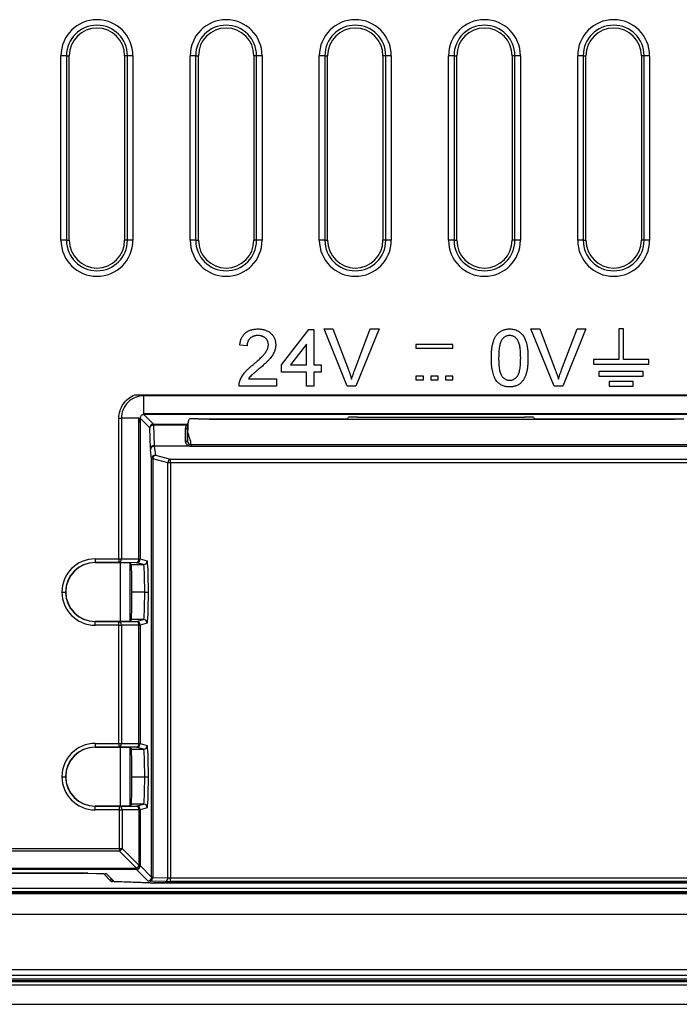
# Model space of a CAD drawing. Header units: millimetres. Extents: x 1316 to 1736, y 283 to 580.
# Tile 12 of 20: x 1638 to 1649, y 401 to 418. Entities that reach past the tile are written whole.
import ezdxf

# ---------------------------------------------------------------- set-up
doc = ezdxf.new("R2010")
doc.units = ezdxf.units.MM

msp = doc.modelspace()

# ---------------------------------------------------------------- linework, layer by layer
at = {"color": 7, "linetype": 'Continuous', "lineweight": 25}
for p, q in [((1638.264, 414.362), (1638.264, 417.695)), ((1638.364, 417.695), (1638.264, 417.695)), ((1638.364, 417.695), (1638.364, 414.362)), ((1638.364, 417.695), (1638.414, 417.695)), ((1638.414, 414.362), (1638.414, 417.695)), ((1639.414, 417.695), (1639.414, 414.362)), ((1639.465, 417.695), (1639.414, 417.695)), ((1639.564, 417.695), (1639.465, 417.695)), ((1639.465, 414.362), (1639.465, 417.695)), ((1639.564, 417.695), (1639.564, 414.362)), ((1640.598, 414.362), (1640.598, 417.695)), ((1640.697, 417.695), (1640.598, 417.695)), ((1640.697, 417.695), (1640.697, 414.362)), ((1640.697, 417.695), (1640.748, 417.695)), ((1640.748, 414.362), (1640.748, 417.695)), ((1641.748, 417.695), (1641.748, 414.362)), ((1641.798, 417.695), (1641.748, 417.695)), ((1641.798, 414.362), (1641.798, 417.695)), ((1641.898, 417.695), (1641.798, 417.695)), ((1641.898, 417.695), (1641.898, 414.362)), ((1642.931, 414.362), (1642.931, 417.695)), ((1643.031, 417.695), (1642.931, 417.695)), ((1643.031, 417.695), (1643.031, 414.362)), ((1643.031, 417.695), (1643.081, 417.695)), ((1643.081, 414.362), (1643.081, 417.695)), ((1644.131, 417.695), (1644.081, 417.695)), ((1644.081, 417.695), (1644.081, 414.362)), ((1644.231, 417.695), (1644.131, 417.695)), ((1644.131, 414.362), (1644.131, 417.695)), ((1644.231, 417.695), (1644.231, 414.362)), ((1645.264, 414.362), (1645.264, 417.695)), ((1645.364, 417.695), (1645.264, 417.695)), ((1645.364, 417.695), (1645.364, 414.362)), ((1645.364, 417.695), (1645.414, 417.695)), ((1645.414, 414.362), (1645.414, 417.695)), ((1646.465, 417.695), (1646.414, 417.695)), ((1646.414, 417.695), (1646.414, 414.362)), ((1646.564, 417.695), (1646.465, 417.695)), ((1646.465, 414.362), (1646.465, 417.695)), ((1646.564, 417.695), (1646.564, 414.362)), ((1647.598, 414.362), (1647.598, 417.695)), ((1647.697, 417.695), (1647.598, 417.695)), ((1647.697, 417.695), (1647.697, 414.362)), ((1647.697, 417.695), (1647.748, 417.695)), ((1647.748, 414.362), (1647.748, 417.695)), ((1648.798, 417.695), (1648.748, 417.695)), ((1648.748, 417.695), (1648.748, 414.362)), ((1648.898, 417.695), (1648.798, 417.695)), ((1648.798, 414.362), (1648.798, 417.695)), ((1648.898, 417.695), (1648.898, 414.362)), ((1638.364, 414.362), (1638.264, 414.362)), ((1638.364, 414.362), (1638.414, 414.362)), ((1639.465, 414.362), (1639.414, 414.362)), ((1639.564, 414.362), (1639.465, 414.362)), ((1640.697, 414.362), (1640.598, 414.362)), ((1640.697, 414.362), (1640.748, 414.362)), ((1641.798, 414.362), (1641.748, 414.362)), ((1641.898, 414.362), (1641.798, 414.362)), ((1643.031, 414.362), (1642.931, 414.362)), ((1643.031, 414.362), (1643.081, 414.362)), ((1644.131, 414.362), (1644.081, 414.362)), ((1644.231, 414.362), (1644.131, 414.362)), ((1645.364, 414.362), (1645.264, 414.362)), ((1645.364, 414.362), (1645.414, 414.362)), ((1646.465, 414.362), (1646.414, 414.362)), ((1646.564, 414.362), (1646.465, 414.362)), ((1647.697, 414.362), (1647.598, 414.362)), ((1647.697, 414.362), (1647.748, 414.362)), ((1648.798, 414.362), (1648.748, 414.362)), ((1648.898, 414.362), (1648.798, 414.362)), ((1642.249, 412.113), (1642.739, 412.749)), ((1642.739, 412.749), (1642.832, 412.749)), ((1642.832, 412.749), (1642.832, 412.113)), ((1643.435, 411.728), (1643.018, 412.762)), ((1643.018, 412.762), (1643.176, 412.762)), ((1643.176, 412.762), (1643.457, 412.021)), ((1643.57, 412.021), (1643.852, 412.762)), ((1644.01, 412.762), (1643.593, 411.728)), ((1643.852, 412.762), (1644.01, 412.762)), ((1647.171, 411.728), (1646.754, 412.762)), ((1646.754, 412.762), (1646.912, 412.762)), ((1646.912, 412.762), (1647.193, 412.021)), ((1647.306, 412.021), (1647.588, 412.762)), ((1647.746, 412.762), (1647.329, 411.728)), ((1647.588, 412.762), (1647.746, 412.762)), ((1648.423, 412.762), (1648.339, 412.762)), ((1648.339, 412.762), (1648.339, 412.212)), ((1648.423, 412.212), (1648.423, 412.762)), ((1641.626, 412.457), (1641.494, 412.47)), ((1642.699, 412.485), (1642.413, 412.113)), ((1642.699, 412.113), (1642.699, 412.485)), ((1645.344, 412.478), (1644.677, 412.478)), ((1644.677, 412.478), (1644.677, 412.412)), ((1645.344, 412.412), (1645.344, 412.478)), ((1644.677, 412.412), (1645.344, 412.412)), ((1642.249, 411.98), (1642.249, 412.113)), ((1642.413, 412.113), (1642.699, 412.113)), ((1642.832, 412.113), (1642.964, 412.113)), ((1642.964, 412.113), (1642.964, 411.98)), ((1647.881, 412.212), (1647.881, 412.128)), ((1648.339, 412.212), (1647.881, 412.212)), ((1647.881, 412.128), (1648.881, 412.128)), ((1648.881, 412.212), (1648.423, 412.212)), ((1648.881, 412.128), (1648.881, 412.212)), ((1642.699, 411.98), (1642.249, 411.98)), ((1642.699, 411.728), (1642.699, 411.98)), ((1642.964, 411.98), (1642.832, 411.98)), ((1642.832, 411.98), (1642.832, 411.728)), ((1644.811, 411.912), (1644.677, 411.912)), ((1644.677, 411.912), (1644.677, 411.845)), ((1644.811, 411.845), (1644.811, 411.912)), ((1645.077, 411.912), (1644.944, 411.912)), ((1644.944, 411.912), (1644.944, 411.845)), ((1645.077, 411.845), (1645.077, 411.912)), ((1645.344, 411.912), (1645.211, 411.912)), ((1645.211, 411.912), (1645.211, 411.845)), ((1645.344, 411.845), (1645.344, 411.912)), ((1648.781, 411.995), (1647.981, 411.995)), ((1647.981, 411.995), (1647.981, 411.912)), ((1647.981, 411.912), (1648.781, 411.912)), ((1648.781, 411.912), (1648.781, 411.995)), ((1642.156, 411.728), (1641.481, 411.728)), ((1641.651, 411.861), (1642.156, 411.861)), ((1642.156, 411.861), (1642.156, 411.728)), ((1642.832, 411.728), (1642.699, 411.728)), ((1643.593, 411.728), (1643.435, 411.728)), ((1644.677, 411.845), (1644.811, 411.845)), ((1644.944, 411.845), (1645.077, 411.845)), ((1645.211, 411.845), (1645.344, 411.845)), ((1647.329, 411.728), (1647.171, 411.728)), ((1648.598, 411.812), (1648.164, 411.812)), ((1648.164, 411.812), (1648.164, 411.728)), ((1648.164, 411.728), (1648.598, 411.728)), ((1648.598, 411.728), (1648.598, 411.812)), ((1639.6, 411.571), (1675.562, 411.571)), ((1639.76, 411.237), (1639.76, 411.555)), ((1675.402, 411.555), (1639.76, 411.555)), ((1639.76, 411.237), (1675.402, 411.237)), ((1639.76, 411.217), (1639.934, 411.043)), ((1675.402, 411.216), (1639.909, 411.216)), ((1643.619, 411.17), (1646.639, 411.17)), ((1639.31, 408.611), (1639.31, 411.15)), ((1639.355, 411.15), (1639.355, 408.611)), ((1639.673, 411.15), (1639.355, 411.15)), ((1639.673, 408.609), (1639.673, 411.15)), ((1639.867, 410.976), (1639.693, 411.15)), ((1639.694, 411.001), (1639.694, 408.609)), ((1639.934, 411.043), (1640.541, 411.043)), ((1639.934, 411.043), (1639.934, 411.023)), ((1639.934, 411.023), (1639.946, 410.654)), ((1640.534, 411.023), (1639.934, 411.023)), ((1640.555, 411.023), (1640.555, 411.02)), ((1640.556, 411.043), (1640.579, 411.134)), ((1640.745, 411.14), (1643.281, 411.14)), ((1640.941, 411.135), (1640.941, 411.14)), ((1640.941, 411.135), (1649.354, 411.135)), ((1643.448, 411.146), (1643.453, 411.164)), ((1646.806, 411.164), (1646.81, 411.146)), ((1646.977, 411.14), (1649.513, 411.14)), ((1649.354, 411.135), (1649.354, 411.14)), ((1639.88, 410.606), (1639.867, 410.976)), ((1640.516, 410.724), (1640.516, 410.957)), ((1640.549, 410.981), (1640.55, 410.747)), ((1640.552, 410.902), (1640.55, 410.903)), ((1640.552, 410.902), (1640.552, 410.911)), ((1639.946, 410.654), (1640.561, 410.654)), ((1639.946, 410.654), (1639.948, 410.645)), ((1640.561, 410.645), (1639.948, 410.645)), ((1639.948, 410.645), (1639.969, 410.484)), ((1640.561, 410.654), (1640.561, 410.645)), ((1640.615, 410.673), (1640.615, 410.641)), ((1640.615, 410.673), (1649.643, 410.673)), ((1649.643, 410.641), (1640.615, 410.641)), ((1639.902, 410.419), (1639.881, 410.581)), ((1639.969, 410.484), (1640.242, 410.41)), ((1639.902, 402.864), (1639.902, 410.419)), ((1639.922, 410.419), (1639.902, 410.419)), ((1639.922, 410.419), (1639.922, 402.861)), ((1640.195, 410.346), (1639.922, 410.419)), ((1640.195, 402.851), (1640.195, 410.346)), ((1640.242, 410.346), (1640.195, 410.346)), ((1640.242, 410.41), (1649.634, 410.41)), ((1640.242, 410.346), (1640.242, 410.41)), ((1649.633, 410.346), (1640.242, 410.346)), ((1640.242, 410.346), (1640.242, 402.85)), ((1638.881, 408.611), (1639.31, 408.611)), ((1638.881, 408.611), (1638.881, 408.545)), ((1639.31, 408.545), (1638.881, 408.545)), ((1638.881, 408.545), (1638.882, 408.544)), ((1638.882, 408.544), (1639.338, 408.544)), ((1639.31, 408.611), (1639.355, 408.611)), ((1639.31, 408.611), (1639.31, 408.545)), ((1639.627, 408.542), (1639.31, 408.545)), ((1639.338, 408.544), (1639.506, 408.542)), ((1639.338, 407.48), (1639.338, 408.544)), ((1639.355, 408.611), (1639.673, 408.609)), ((1639.506, 408.542), (1639.539, 408.51)), ((1639.506, 408.542), (1639.506, 407.481)), ((1639.539, 408.51), (1639.756, 408.51)), ((1639.756, 408.51), (1639.627, 408.542)), ((1639.673, 408.609), (1639.694, 408.609)), ((1639.694, 408.609), (1639.822, 408.577)), ((1638.281, 408.012), (1638.348, 408.012)), ((1638.349, 408.012), (1638.348, 408.012)), ((1639.776, 408.012), (1639.543, 408.012)), ((1638.882, 407.48), (1638.881, 407.479)), ((1638.881, 407.412), (1638.881, 407.479)), ((1638.881, 407.479), (1639.31, 407.479)), ((1639.338, 407.48), (1638.882, 407.48)), ((1639.31, 407.479), (1639.627, 407.482)), ((1639.31, 407.412), (1639.31, 407.479)), ((1639.506, 407.481), (1639.338, 407.48)), ((1639.539, 407.514), (1639.506, 407.481)), ((1639.756, 407.514), (1639.539, 407.514)), ((1639.627, 407.482), (1639.756, 407.514)), ((1639.822, 407.447), (1639.694, 407.415)), ((1639.31, 407.412), (1638.881, 407.412)), ((1639.31, 405.278), (1639.31, 407.412)), ((1639.31, 407.412), (1639.355, 407.412)), ((1639.673, 407.415), (1639.355, 407.412)), ((1639.355, 407.412), (1639.355, 405.278)), ((1639.673, 405.275), (1639.673, 407.415)), ((1639.673, 407.415), (1639.694, 407.415)), ((1639.694, 407.415), (1639.694, 405.275)), ((1638.881, 405.278), (1639.31, 405.278)), ((1638.881, 405.278), (1638.881, 405.211)), ((1639.31, 405.211), (1638.881, 405.211)), ((1638.881, 405.211), (1638.882, 405.21)), ((1638.882, 405.21), (1639.338, 405.21)), ((1639.31, 405.278), (1639.355, 405.278)), ((1639.31, 405.278), (1639.31, 405.211)), ((1639.627, 405.209), (1639.31, 405.211)), ((1639.338, 405.21), (1639.506, 405.209)), ((1639.338, 404.147), (1639.338, 405.21)), ((1639.355, 405.278), (1639.673, 405.275)), ((1639.506, 405.209), (1639.539, 405.177)), ((1639.506, 405.209), (1639.506, 404.148)), ((1639.539, 405.177), (1639.756, 405.177)), ((1639.756, 405.177), (1639.627, 405.209)), ((1639.673, 405.275), (1639.694, 405.275)), ((1639.694, 405.275), (1639.822, 405.243)), ((1638.281, 404.678), (1638.348, 404.678)), ((1638.348, 404.678), (1638.349, 404.678)), ((1639.543, 404.678), (1639.776, 404.678)), ((1638.882, 404.147), (1638.881, 404.146)), ((1638.881, 404.079), (1638.881, 404.146)), ((1638.881, 404.146), (1639.32, 404.146)), ((1639.32, 404.079), (1638.881, 404.079)), ((1639.338, 404.147), (1638.882, 404.147)), ((1639.32, 404.146), (1639.628, 404.148)), ((1639.32, 404.079), (1639.32, 404.146)), ((1639.32, 403.379), (1639.32, 404.079)), ((1639.32, 404.079), (1639.368, 404.079)), ((1639.506, 404.148), (1639.338, 404.147)), ((1639.675, 404.082), (1639.368, 404.079)), ((1639.368, 404.079), (1639.368, 403.379)), ((1639.539, 404.18), (1639.506, 404.148)), ((1639.756, 404.18), (1639.539, 404.18)), ((1639.628, 404.148), (1639.756, 404.18)), ((1639.675, 403.072), (1639.675, 404.082)), ((1639.675, 404.082), (1639.694, 404.082)), ((1639.822, 404.114), (1639.694, 404.082)), ((1639.694, 404.082), (1639.694, 403.072)), ((1614.676, 403.379), (1639.32, 403.379)), ((1639.32, 403.379), (1639.32, 403.332)), ((1639.32, 403.379), (1639.368, 403.379)), ((1639.368, 403.379), (1639.675, 403.072)), ((1639.32, 403.332), (1614.676, 403.332)), ((1639.628, 403.025), (1639.32, 403.332)), ((1639.628, 403.005), (1614.675, 403.005)), ((1614.676, 403.025), (1639.628, 403.025)), ((1639.628, 403.025), (1639.628, 403.005)), ((1639.836, 402.797), (1639.628, 403.005)), ((1639.675, 403.072), (1639.694, 403.072)), ((1639.694, 403.072), (1639.902, 402.864)), ((1614.604, 402.934), (1638.681, 402.934)), ((1638.701, 402.937), (1614.607, 402.937)), ((1638.681, 402.934), (1638.681, 402.937)), ((1638.727, 402.937), (1638.727, 402.933)), ((1639.015, 402.924), (1638.727, 402.933)), ((1638.747, 402.936), (1639.064, 402.926)), ((1639.015, 402.924), (1639.015, 402.928)), ((1639.036, 402.927), (1639.036, 402.922)), ((1639.036, 402.922), (1639.173, 402.785)), ((1639.223, 402.787), (1639.086, 402.924)), ((1639.173, 402.785), (1639.173, 402.837)), ((1639.193, 402.817), (1639.193, 402.783)), ((1639.922, 402.861), (1640.195, 402.851)), ((1640.242, 402.783), (1640.242, 402.85)), ((1640.242, 402.85), (1674.92, 402.85)), ((1613.649, 402.664), (1701.513, 402.664)), ((1639.874, 402.76), (1639.193, 402.783)), ((1639.242, 402.786), (1639.895, 402.763)), ((1639.874, 402.76), (1639.874, 402.764)), ((1640.148, 402.785), (1639.875, 402.794)), ((1639.921, 402.762), (1639.921, 402.759)), ((1639.921, 402.759), (1675.216, 402.759)), ((1675.197, 402.762), (1639.942, 402.762)), ((1674.92, 402.783), (1640.242, 402.783)), ((1613.581, 402.595), (1701.581, 402.595)), ((1701.581, 402.562), (1613.581, 402.562)), ((1701.513, 402.597), (1613.649, 402.597)), ((1613.581, 402.195), (1701.581, 402.195)), ((1613.581, 401.195), (1701.581, 401.195)), ((1613.581, 401.095), (1701.581, 401.095)), ((1613.564, 400.98), (1701.598, 400.98)), ((1701.598, 400.913), (1613.564, 400.913)), ((1701.585, 400.993), (1613.577, 400.993)), ((1613.581, 401.028), (1701.581, 401.028)), ((1701.581, 400.995), (1613.581, 400.995)), ((1612.487, 400.569), (1702.675, 400.569))]:
    msp.add_line(p, q, dxfattribs=at)
for centre, radius, start, end in [((1638.914, 417.695), 0.65, 0, 180), ((1641.248, 417.695), 0.65, 0, 180), ((1643.581, 417.695), 0.65, 0, 180), ((1645.914, 417.695), 0.65, 0, 180), ((1648.248, 417.695), 0.65, 0, 180), ((1638.914, 417.695), 0.55, 0, 180), ((1638.914, 417.695), 0.5, 0, 180), ((1641.248, 417.695), 0.55, 0, 180), ((1641.248, 417.695), 0.5, 0, 180), ((1643.581, 417.695), 0.55, 0, 180), ((1643.581, 417.695), 0.5, 0, 180), ((1645.914, 417.695), 0.55, 0, 180), ((1645.914, 417.695), 0.5, 0, 180), ((1648.248, 417.695), 0.55, 0, 180), ((1648.248, 417.695), 0.5, 0, 180), ((1638.914, 414.362), 0.65, 180, 0), ((1638.914, 414.362), 0.55, 180, 0), ((1638.914, 414.362), 0.5, 180, 0), ((1641.248, 414.362), 0.65, 180, 0), ((1641.248, 414.362), 0.55, 180, 0), ((1641.248, 414.362), 0.5, 180, 0), ((1643.581, 414.362), 0.65, 180, 0), ((1643.581, 414.362), 0.55, 180, 0), ((1643.581, 414.362), 0.5, 180, 0), ((1645.914, 414.362), 0.65, 180, 0), ((1645.914, 414.362), 0.55, 180, 0), ((1645.914, 414.362), 0.5, 180, 0), ((1648.248, 414.362), 0.65, 180, 0), ((1648.248, 414.362), 0.55, 180, 0), ((1648.248, 414.362), 0.5, 180, 0), ((1639.934, 410.976), 0.0667, 90.0817, 179.9183), ((1639.927, 410.962), 0.0614, 83.5946, 166.9671), ((1640.546, 411.052), 0.0302, 248.3602, 288.4434), ((1639.94, 410.593), 0.0614, 83.5946, 166.9671), ((1639.948, 410.579), 0.0662, 89.6449, 178.404), ((1640.521, 410.753), 0.0298, 262.1158, 348.4133), ((1640.519, 410.704), 0.0653, 309.9942, 337.1697), ((1640.539, 410.679), 0.0402, 303.1574, 359.5032), ((1639.969, 410.417), 0.0662, 89.6449, 178.404), ((1639.996, 410.414), 0.0745, 111.4221, 176.1658), ((1640.269, 410.341), 0.0745, 111.4221, 176.1658), ((1639.296, 408.603), 0.0597, 283.1776, 8.2325), ((1639.614, 408.6), 0.0597, 283.1776, 8.2325), ((1639.627, 408.609), 0.0667, 270.0368, 359.9959), ((1639.756, 408.577), 0.0667, 270.0368, 359.9959), ((1639.296, 407.421), 0.0597, 351.7675, 76.8224), ((1639.614, 407.423), 0.0597, 351.7675, 76.8224), ((1639.627, 407.415), 0.0667, 0.0041, 89.9632), ((1639.756, 407.447), 0.0667, 0.0041, 89.9632), ((1639.296, 405.269), 0.0597, 283.1776, 8.2325), ((1639.614, 405.267), 0.0597, 283.1776, 8.2325), ((1639.627, 405.275), 0.0667, 270.0368, 359.9959), ((1639.756, 405.243), 0.0667, 270.0368, 359.9959), ((1639.308, 404.087), 0.06, 352.3633, 78.1675), ((1639.615, 404.09), 0.06, 352.3633, 78.1675), ((1639.628, 404.082), 0.0667, 0.0041, 89.9632), ((1639.756, 404.114), 0.0667, 0.0041, 89.9632), ((1639.27, 403.429), 0.109, 297.2738, 332.7262), ((1639.578, 403.122), 0.109, 297.2738, 332.7262), ((1639.628, 403.072), 0.0667, 270.0817, 359.9183), ((1639.836, 402.864), 0.0667, 270.0817, 359.9183), ((1639.861, 402.854), 0.0614, 283.0329, 6.4054), ((1640.134, 402.844), 0.0614, 283.0329, 6.4054)]:
    msp.add_arc(centre, radius, start, end, dxfattribs=at)
for centre, major_axis, ratio, start_param, end_param in [((1643.619, 411.164), (0.167, 0), 0.034921, 1.570796, 3.132866), ((1646.639, 411.164), (0.167, 0), 0.034921, 0.008727, 1.570796), ((1640.745, 411.134), (0.167, 0), 0.034921, 1.570796, 3.132866), ((1643.281, 411.146), (0.167, 0), 0.034921, 4.712389, 6.274459), ((1646.977, 411.146), (0.167, 0), 0.034921, 3.150319, 4.712389), ((1639.882, 410.677), (0, 0.1), 0.034921, 2.356194, 2.879793), ((1638.881, 408.011), (-0.424, 0.424), 0.999924, 5.497825, 7.067502), ((1638.881, 408.011), (0.377, -0.377), 0.999905, 2.356233, 3.92591), ((1638.882, 408.01), (-0.377, 0.377), 0.999924, 5.497825, 7.065856), ((1639.538, 407.977), (0, 0.533), 0.008727, 4.778472, 6.274459), ((1639.756, 407.977), (0, 0.533), 0.039286, 4.778472, 6.274459), ((1639.822, 407.977), (0, 0.6), 0.034921, 4.771121, 6.274459), ((1638.881, 408.012), (0.424, 0.424), 0.999924, 2.357044, 3.926953), ((1638.881, 408.012), (0.377, 0.377), 0.999905, 2.357276, 3.926953), ((1638.882, 408.013), (0.377, 0.377), 0.999924, 2.358922, 3.926953), ((1639.538, 408.047), (0, 0.533), 0.008727, 3.150319, 4.646306), ((1639.756, 408.047), (0, 0.533), 0.039286, 3.150319, 4.646306), ((1639.822, 408.047), (0, 0.6), 0.034921, 3.150319, 4.653657), ((1638.881, 404.678), (-0.424, 0.424), 0.999924, 5.497825, 7.067502), ((1638.881, 404.678), (0.377, -0.377), 0.999905, 2.356233, 3.92591), ((1638.882, 404.677), (-0.377, 0.377), 0.999924, 5.497825, 7.065856), ((1639.538, 404.643), (0, 0.533), 0.008727, 4.778472, 6.274459), ((1639.756, 404.643), (0, 0.533), 0.039286, 4.778472, 6.274459), ((1639.822, 404.643), (0, 0.6), 0.034921, 4.771121, 6.274459), ((1638.881, 404.679), (0.424, 0.424), 0.999924, 2.357044, 3.926953), ((1638.881, 404.679), (0.377, 0.377), 0.999905, 2.357276, 3.926953), ((1638.882, 404.68), (0.377, 0.377), 0.999924, 2.358922, 3.926953), ((1639.538, 404.714), (0, 0.533), 0.008727, 3.150319, 4.646306), ((1639.756, 404.714), (0, 0.533), 0.039286, 3.150319, 4.646306), ((1639.822, 404.714), (0, 0.6), 0.034921, 3.150319, 4.653657), ((1638.681, 402.931), (0.0667, 0), 0.034921, 0.820305, 1.570796), ((1638.701, 402.935), (0.0667, 0), 0.034921, 0.820305, 1.570796), ((1638.97, 402.922), (0.0667, 0), 0.034921, 0.034907, 0.820305), ((1639.019, 402.924), (0.0667, 0), 0.034921, 0.034907, 0.820305), ((1639.969, 402.864), (0.0667, 0), 0.069842, 3.176499, 3.926991), ((1640.242, 402.855), (0.0667, 0), 0.069842, 3.926991, 4.712389), ((1639.24, 402.785), (0.0667, 0), 0.034921, 3.176499, 3.926991), ((1639.289, 402.787), (0.0667, 0), 0.034921, 3.176499, 3.926991), ((1639.969, 402.797), (0.133, 0), 0.034921, 3.176499, 3.926991), ((1639.921, 402.761), (0.0667, 0), 0.034921, 3.926991, 4.712389), ((1639.942, 402.765), (0.0667, 0), 0.034921, 3.926991, 4.712389), ((1640.242, 402.788), (0.133, 0), 0.034921, 3.926991, 4.712389)]:
    msp.add_ellipse(centre, major_axis=major_axis, ratio=ratio, start_param=start_param, end_param=end_param, dxfattribs=at)
for points, knots in [([(1641.494, 412.47), (1641.495, 412.482), (1641.498, 412.504), (1641.504, 412.537), (1641.514, 412.567), (1641.525, 412.596), (1641.539, 412.622), (1641.554, 412.646), (1641.573, 412.668), (1641.593, 412.688), (1641.615, 412.705), (1641.64, 412.72), (1641.666, 412.733), (1641.695, 412.744), (1641.725, 412.752), (1641.756, 412.757), (1641.79, 412.761), (1641.813, 412.762), (1641.825, 412.762)], [0, 0, 0, 0, 0.0706753, 0.1374927, 0.2014728, 0.2628693, 0.3225501, 0.3807373, 0.4382197, 0.4954874, 0.5534837, 0.6113462, 0.6706437, 0.7315869, 0.7941832, 0.8594451, 0.9282076, 1, 1, 1, 1]), ([(1641.822, 412.643), (1641.815, 412.642), (1641.801, 412.642), (1641.78, 412.64), (1641.761, 412.636), (1641.742, 412.631), (1641.725, 412.624), (1641.709, 412.615), (1641.694, 412.605), (1641.68, 412.594), (1641.668, 412.581), (1641.656, 412.567), (1641.647, 412.551), (1641.64, 412.535), (1641.634, 412.517), (1641.629, 412.498), (1641.627, 412.478), (1641.627, 412.464), (1641.626, 412.457)], [0, 0, 0, 0, 0.070696, 0.138358, 0.20337, 0.2657, 0.327256, 0.386512, 0.445858, 0.505173, 0.56378, 0.622343, 0.680824, 0.739795, 0.800801, 0.864239, 0.930631, 1, 1, 1, 1]), ([(1642.011, 412.475), (1642.01, 412.481), (1642.01, 412.492), (1642.007, 412.509), (1642.004, 412.525), (1641.998, 412.54), (1641.991, 412.555), (1641.981, 412.569), (1641.971, 412.582), (1641.958, 412.594), (1641.945, 412.606), (1641.93, 412.615), (1641.915, 412.624), (1641.898, 412.631), (1641.881, 412.636), (1641.862, 412.64), (1641.842, 412.642), (1641.829, 412.642), (1641.822, 412.643)], [0, 0, 0, 0, 0.0617622, 0.121174, 0.1794214, 0.2368434, 0.2943218, 0.353191, 0.4127207, 0.4745222, 0.5370567, 0.5995913, 0.662367, 0.7252456, 0.7903164, 0.8577243, 0.927232, 1, 1, 1, 1]), ([(1641.825, 412.762), (1641.837, 412.762), (1641.86, 412.761), (1641.894, 412.757), (1641.926, 412.751), (1641.956, 412.742), (1641.985, 412.73), (1642.011, 412.716), (1642.035, 412.699), (1642.058, 412.68), (1642.078, 412.659), (1642.095, 412.637), (1642.11, 412.613), (1642.122, 412.588), (1642.132, 412.562), (1642.138, 412.535), (1642.142, 412.506), (1642.143, 412.486), (1642.143, 412.477)], [0, 0, 0, 0, 0.074712, 0.145539, 0.213339, 0.278615, 0.342094, 0.40389, 0.465063, 0.526577, 0.587328, 0.64638, 0.704345, 0.761672, 0.819418, 0.878039, 0.937796, 1, 1, 1, 1]), ([(1646.038, 412.238), (1646.038, 412.253), (1646.038, 412.282), (1646.04, 412.324), (1646.043, 412.364), (1646.047, 412.402), (1646.052, 412.438), (1646.058, 412.472), (1646.066, 412.504), (1646.075, 412.533), (1646.084, 412.561), (1646.095, 412.587), (1646.107, 412.611), (1646.121, 412.634), (1646.135, 412.654), (1646.15, 412.673), (1646.167, 412.69), (1646.185, 412.705), (1646.204, 412.718), (1646.224, 412.73), (1646.245, 412.74), (1646.268, 412.748), (1646.291, 412.754), (1646.316, 412.759), (1646.342, 412.761), (1646.36, 412.762), (1646.369, 412.762)], [0, 0, 0, 0, 0.063114, 0.123615, 0.180974, 0.235261, 0.287101, 0.336031, 0.382382, 0.426334, 0.468211, 0.50825, 0.546628, 0.58365, 0.618994, 0.653583, 0.687156, 0.720422, 0.75323, 0.78626, 0.819504, 0.853545, 0.888308, 0.923996, 0.96135, 1, 1, 1, 1]), ([(1646.368, 412.643), (1646.361, 412.642), (1646.347, 412.642), (1646.328, 412.639), (1646.309, 412.633), (1646.291, 412.625), (1646.274, 412.615), (1646.258, 412.603), (1646.244, 412.588), (1646.235, 412.577), (1646.23, 412.572)], [0, 0, 0, 0, 0.1276648, 0.2517386, 0.3727533, 0.4921468, 0.6140696, 0.7371973, 0.865607, 1, 1, 1, 1]), ([(1646.568, 412.238), (1646.568, 412.258), (1646.567, 412.295), (1646.565, 412.349), (1646.56, 412.397), (1646.555, 412.44), (1646.547, 412.478), (1646.538, 412.511), (1646.526, 412.539), (1646.513, 412.562), (1646.498, 412.581), (1646.483, 412.598), (1646.466, 412.612), (1646.448, 412.623), (1646.43, 412.632), (1646.41, 412.638), (1646.389, 412.642), (1646.375, 412.642), (1646.368, 412.643)], [0, 0, 0, 0, 0.115629, 0.221541, 0.317048, 0.403151, 0.480181, 0.547649, 0.607036, 0.658652, 0.705723, 0.749804, 0.792587, 0.833874, 0.874768, 0.915223, 0.956881, 1, 1, 1, 1]), ([(1646.369, 412.762), (1646.382, 412.761), (1646.408, 412.761), (1646.446, 412.754), (1646.482, 412.744), (1646.516, 412.729), (1646.547, 412.711), (1646.574, 412.689), (1646.598, 412.663), (1646.619, 412.633), (1646.636, 412.599), (1646.652, 412.563), (1646.666, 412.523), (1646.676, 412.487), (1646.683, 412.456), (1646.688, 412.431), (1646.692, 412.404), (1646.695, 412.374), (1646.697, 412.343), (1646.699, 412.31), (1646.7, 412.275), (1646.7, 412.25), (1646.7, 412.238)], [0, 0, 0, 0, 0.056724, 0.111437, 0.164368, 0.216435, 0.267641, 0.31736, 0.367473, 0.41821, 0.471404, 0.527966, 0.588061, 0.652134, 0.686345, 0.723264, 0.76261, 0.804739, 0.84943, 0.896711, 0.94689, 1, 1, 1, 1]), ([(1641.733, 412.115), (1641.746, 412.126), (1641.772, 412.148), (1641.808, 412.18), (1641.841, 412.209), (1641.87, 412.237), (1641.896, 412.263), (1641.919, 412.287), (1641.938, 412.309), (1641.954, 412.329), (1641.968, 412.348), (1641.979, 412.367), (1641.989, 412.385), (1641.997, 412.403), (1642.003, 412.422), (1642.007, 412.44), (1642.01, 412.458), (1642.01, 412.469), (1642.011, 412.475)], [0, 0, 0, 0, 0.11141, 0.214526, 0.309417, 0.396087, 0.474284, 0.544374, 0.60642, 0.660582, 0.709794, 0.756451, 0.800767, 0.843168, 0.884295, 0.923885, 0.962359, 1, 1, 1, 1]), ([(1642.143, 412.477), (1642.143, 412.466), (1642.142, 412.446), (1642.138, 412.415), (1642.13, 412.385), (1642.12, 412.355), (1642.106, 412.324), (1642.089, 412.293), (1642.067, 412.261), (1642.046, 412.234), (1642.027, 412.212), (1642.01, 412.193), (1641.99, 412.173), (1641.968, 412.152), (1641.944, 412.129), (1641.917, 412.105), (1641.887, 412.079), (1641.867, 412.062), (1641.856, 412.053)], [0, 0, 0, 0, 0.057945, 0.116018, 0.174826, 0.234683, 0.296827, 0.364061, 0.436192, 0.51426, 0.556976, 0.604856, 0.657675, 0.715751, 0.77884, 0.847501, 0.921228, 1, 1, 1, 1]), ([(1646.23, 412.572), (1646.225, 412.563), (1646.215, 412.546), (1646.203, 412.516), (1646.193, 412.481), (1646.184, 412.442), (1646.178, 412.398), (1646.174, 412.349), (1646.171, 412.295), (1646.171, 412.258), (1646.17, 412.238)], [0, 0, 0, 0, 0.083888, 0.177154, 0.282514, 0.3994, 0.529491, 0.672802, 0.829536, 1, 1, 1, 1]), ([(1646.138, 411.815), (1646.13, 411.827), (1646.113, 411.851), (1646.093, 411.892), (1646.076, 411.938), (1646.062, 411.989), (1646.051, 412.044), (1646.043, 412.105), (1646.039, 412.17), (1646.038, 412.215), (1646.038, 412.238)], [0, 0, 0, 0, 0.097421, 0.200886, 0.311172, 0.429798, 0.55774, 0.694715, 0.84213, 1, 1, 1, 1]), ([(1646.17, 412.238), (1646.17, 412.219), (1646.171, 412.181), (1646.173, 412.126), (1646.178, 412.077), (1646.184, 412.034), (1646.192, 411.995), (1646.202, 411.962), (1646.213, 411.934), (1646.227, 411.912), (1646.242, 411.894), (1646.258, 411.878), (1646.274, 411.864), (1646.291, 411.853), (1646.31, 411.845), (1646.329, 411.839), (1646.349, 411.835), (1646.362, 411.835), (1646.369, 411.834)], [0, 0, 0, 0, 0.118406, 0.226654, 0.324092, 0.411705, 0.489026, 0.556909, 0.616233, 0.667349, 0.713512, 0.757697, 0.799493, 0.839976, 0.879886, 0.919149, 0.959227, 1, 1, 1, 1]), ([(1646.369, 411.834), (1646.376, 411.835), (1646.389, 411.835), (1646.409, 411.839), (1646.428, 411.845), (1646.447, 411.854), (1646.464, 411.864), (1646.481, 411.878), (1646.496, 411.894), (1646.511, 411.912), (1646.525, 411.935), (1646.537, 411.963), (1646.546, 411.996), (1646.554, 412.034), (1646.56, 412.077), (1646.565, 412.126), (1646.567, 412.181), (1646.568, 412.219), (1646.568, 412.238)], [0, 0, 0, 0, 0.0407818, 0.0808696, 0.1202682, 0.1601869, 0.2004597, 0.2422652, 0.2864593, 0.3329521, 0.3844305, 0.4433891, 0.5116815, 0.58902, 0.6762452, 0.7737052, 0.8815678, 1, 1, 1, 1]), ([(1646.7, 412.238), (1646.7, 412.223), (1646.7, 412.195), (1646.698, 412.153), (1646.695, 412.113), (1646.692, 412.075), (1646.686, 412.039), (1646.68, 412.005), (1646.673, 411.974), (1646.664, 411.944), (1646.654, 411.916), (1646.643, 411.89), (1646.631, 411.866), (1646.618, 411.844), (1646.604, 411.823), (1646.588, 411.804), (1646.572, 411.787), (1646.554, 411.772), (1646.535, 411.759), (1646.515, 411.747), (1646.493, 411.737), (1646.471, 411.729), (1646.447, 411.723), (1646.422, 411.718), (1646.396, 411.716), (1646.378, 411.715), (1646.369, 411.715)], [0, 0, 0, 0, 0.062874, 0.122837, 0.179657, 0.23396, 0.285595, 0.334513, 0.380905, 0.424895, 0.466529, 0.506488, 0.545032, 0.581831, 0.617448, 0.652067, 0.68588, 0.719175, 0.752182, 0.78524, 0.818656, 0.852548, 0.887626, 0.923635, 0.961022, 1, 1, 1, 1]), ([(1641.494, 411.82), (1641.499, 411.832), (1641.508, 411.857), (1641.526, 411.893), (1641.547, 411.928), (1641.568, 411.957), (1641.587, 411.98), (1641.603, 411.998), (1641.62, 412.016), (1641.64, 412.035), (1641.661, 412.054), (1641.683, 412.074), (1641.707, 412.095), (1641.724, 412.108), (1641.733, 412.115)], [0, 0, 0, 0, 0.100388, 0.204407, 0.310686, 0.422157, 0.480685, 0.543238, 0.6095, 0.679555, 0.753841, 0.831641, 0.913813, 1, 1, 1, 1]), ([(1641.856, 412.053), (1641.847, 412.045), (1641.83, 412.031), (1641.805, 412.011), (1641.783, 411.992), (1641.764, 411.976), (1641.746, 411.961), (1641.731, 411.948), (1641.719, 411.937), (1641.7, 411.92), (1641.677, 411.896), (1641.659, 411.872), (1641.651, 411.861)], [0, 0, 0, 0, 0.1242, 0.23683, 0.339495, 0.431254, 0.511455, 0.581223, 0.640495, 0.688308, 0.850333, 1, 1, 1, 1]), ([(1643.457, 412.021), (1643.463, 412.007), (1643.474, 411.978), (1643.489, 411.936), (1643.502, 411.895), (1643.51, 411.867), (1643.514, 411.854)], [0, 0, 0, 0, 0.265687, 0.519738, 0.765585, 1, 1, 1, 1]), ([(1643.514, 411.854), (1643.523, 411.882), (1643.539, 411.938), (1643.56, 411.993), (1643.57, 412.021)], [0, 0, 0, 0, 0.496441, 1, 1, 1, 1]), ([(1647.193, 412.021), (1647.199, 412.007), (1647.21, 411.978), (1647.225, 411.936), (1647.238, 411.895), (1647.246, 411.867), (1647.25, 411.854)], [0, 0, 0, 0, 0.265687, 0.519738, 0.765585, 1, 1, 1, 1]), ([(1647.25, 411.854), (1647.258, 411.882), (1647.275, 411.938), (1647.296, 411.993), (1647.306, 412.021)], [0, 0, 0, 0, 0.496441, 1, 1, 1, 1]), ([(1641.481, 411.728), (1641.481, 411.736), (1641.481, 411.752), (1641.483, 411.775), (1641.487, 411.798), (1641.492, 411.813), (1641.494, 411.82)], [0, 0, 0, 0, 0.252643, 0.50444, 0.750407, 1, 1, 1, 1]), ([(1646.369, 411.715), (1646.357, 411.716), (1646.334, 411.716), (1646.3, 411.721), (1646.268, 411.729), (1646.238, 411.739), (1646.21, 411.754), (1646.184, 411.771), (1646.159, 411.791), (1646.145, 411.807), (1646.138, 411.815)], [0, 0, 0, 0, 0.137903, 0.268873, 0.395178, 0.517089, 0.636743, 0.756222, 0.876628, 1, 1, 1, 1]), ([(1639.31, 411.15), (1639.31, 411.196), (1639.317, 411.24), (1639.344, 411.327), (1639.364, 411.368), (1639.441, 411.48), (1639.516, 411.539), (1639.6, 411.571)], [0, 0, 0, 0, 0.25, 0.25, 0.5, 0.5, 1, 1, 1, 1]), ([(1639.76, 411.555), (1639.707, 411.555), (1639.653, 411.544), (1639.556, 411.504), (1639.511, 411.474), (1639.436, 411.399), (1639.406, 411.354), (1639.365, 411.256), (1639.355, 411.203), (1639.355, 411.15)], [0, 0, 0, 0, 0.25, 0.25, 0.5, 0.5, 0.75, 0.75, 1, 1, 1, 1]), ([(1639.76, 411.217), (1639.755, 411.217), (1639.746, 411.216), (1639.73, 411.211), (1639.711, 411.199), (1639.699, 411.18), (1639.694, 411.163), (1639.693, 411.155), (1639.693, 411.15)], [0, 0, 0, 0, 0.129329, 0.252262, 0.5, 0.747738, 0.870644, 1, 1, 1, 1]), ([(1639.909, 411.216), (1639.882, 411.216), (1639.856, 411.217), (1639.817, 411.22), (1639.805, 411.221), (1639.786, 411.225), (1639.779, 411.226), (1639.77, 411.229), (1639.767, 411.23), (1639.762, 411.233), (1639.76, 411.234), (1639.76, 411.237)], [0, 0, 0, 0, 0.5, 0.5, 0.75, 0.75, 0.875, 0.875, 0.9375, 0.9375, 1, 1, 1, 1]), ([(1639.909, 411.216), (1639.884, 411.216), (1639.859, 411.216), (1639.834, 411.216), (1639.822, 411.216), (1639.809, 411.216), (1639.797, 411.217), (1639.785, 411.217), (1639.772, 411.217), (1639.76, 411.217)], [0, 0, 0, 0, 0.0002276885, 0.0002276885, 0.0002276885, 0.0003415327, 0.0003415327, 0.0003415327, 0.000455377, 0.000455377, 0.000455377, 0.000455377]), ([(1639.673, 411.15), (1639.675, 411.15), (1639.677, 411.148), (1639.68, 411.142), (1639.681, 411.139), (1639.684, 411.131), (1639.685, 411.124), (1639.689, 411.105), (1639.69, 411.093), (1639.693, 411.054), (1639.694, 411.027), (1639.694, 411.001)], [0, 0, 0, 0, 0.0625, 0.0625, 0.125, 0.125, 0.25, 0.25, 0.5, 0.5, 1, 1, 1, 1]), ([(1639.693, 411.15), (1639.693, 411.141), (1639.693, 411.132), (1639.693, 411.122), (1639.693, 411.082), (1639.694, 411.041), (1639.694, 411.001)], [0, 0, 0, 0, 0.0000848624, 0.0000848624, 0.0000848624, 0.000455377, 0.000455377, 0.000455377, 0.000455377]), ([(1640.534, 411.023), (1640.536, 411.025), (1640.539, 411.027), (1640.54, 411.029), (1640.543, 411.031), (1640.545, 411.033), (1640.547, 411.035), (1640.548, 411.036), (1640.549, 411.037), (1640.549, 411.038), (1640.55, 411.038), (1640.55, 411.039), (1640.55, 411.039), (1640.55, 411.04), (1640.549, 411.041), (1640.548, 411.042), (1640.547, 411.042), (1640.547, 411.042), (1640.547, 411.042), (1640.545, 411.043), (1640.543, 411.043), (1640.541, 411.043)], [0, 0, 0, 0, 0.000030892, 0.000030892, 0.000030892, 0.0000685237, 0.0000685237, 0.0000685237, 0.0000915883, 0.0000915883, 0.0000915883, 0.0001030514, 0.0001030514, 0.0001030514, 0.0001297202, 0.0001297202, 0.0001297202, 0.0001377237, 0.0001377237, 0.0001377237, 0.0001689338, 0.0001689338, 0.0001689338, 0.0001689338]), ([(1640.556, 411.043), (1640.551, 411.043), (1640.547, 411.043), (1640.542, 411.043), (1640.542, 411.043), (1640.541, 411.043), (1640.541, 411.043)], [0, 0, 0, 0, 0.00005146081, 0.00005146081, 0.00005146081, 0.00005470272, 0.00005470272, 0.00005470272, 0.00005470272]), ([(1640.555, 411.02), (1640.555, 411.012), (1640.555, 410.997), (1640.554, 410.971), (1640.553, 410.947), (1640.553, 410.926), (1640.552, 410.915), (1640.552, 410.911)], [0, 0, 0, 0, 0.203511, 0.401178, 0.700585, 0.900647, 1, 1, 1, 1]), ([(1640.556, 411.043), (1640.556, 411.04), (1640.555, 411.037), (1640.555, 411.033), (1640.555, 411.03), (1640.555, 411.026), (1640.555, 411.023)], [0, 0, 0, 0, 0.0000767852, 0.0000767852, 0.0000767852, 0.0001539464, 0.0001539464, 0.0001539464, 0.0001539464]), ([(1640.516, 410.957), (1640.524, 410.957), (1640.533, 410.96), (1640.545, 410.969), (1640.549, 410.975), (1640.549, 410.981)], [0, 0, 0, 0, 0.5, 0.5, 1, 1, 1, 1]), ([(1640.55, 410.903), (1640.55, 410.904), (1640.55, 410.907), (1640.55, 410.915), (1640.55, 410.929), (1640.549, 410.947), (1640.549, 410.965), (1640.549, 410.976), (1640.549, 410.981)], [0, 0, 0, 0, 0.038697, 0.142542, 0.311567, 0.622683, 0.818164, 1, 1, 1, 1]), ([(1640.552, 410.911), (1640.552, 410.91), (1640.551, 410.908), (1640.551, 410.905), (1640.55, 410.904), (1640.55, 410.903), (1640.55, 410.903)], [0, 0, 0, 0, 0.499196, 0.748813, 0.874518, 1, 1, 1, 1]), ([(1640.561, 410.654), (1640.547, 410.662), (1640.536, 410.674), (1640.521, 410.698), (1640.517, 410.711), (1640.516, 410.724)], [0, 0, 0, 0, 0.5, 0.5, 1, 1, 1, 1]), ([(1640.55, 410.747), (1640.55, 410.735), (1640.553, 410.722), (1640.563, 410.699), (1640.57, 410.688), (1640.579, 410.678)], [0, 0, 0, 0, 0.5, 0.5, 1, 1, 1, 1]), ([(1639.776, 408.012), (1639.794, 408.012), (1639.811, 408.012), (1639.835, 408.012), (1639.842, 408.012), (1639.843, 408.012)], [0, 0, 0, 0, 0.5, 0.5, 1, 1, 1, 1]), ([(1639.776, 404.678), (1639.794, 404.678), (1639.811, 404.678), (1639.835, 404.678), (1639.842, 404.678), (1639.843, 404.678)], [0, 0, 0, 0, 0.5, 0.5, 1, 1, 1, 1])]:
    msp.add_open_spline(points, degree=3, knots=knots, dxfattribs=at)
for points in [[(1639.76, 411.555), (1639.76, 411.56), (1639.76, 411.565), (1639.76, 411.571)], [(1639.31, 411.15), (1639.326, 411.15), (1639.343, 411.15), (1639.355, 411.15)], [(1640.516, 410.957), (1640.516, 410.98), (1640.52, 411.003), (1640.534, 411.023)], [(1640.555, 411.02), (1640.55, 411.007), (1640.549, 410.993), (1640.549, 410.981)], [(1640.55, 410.747), (1640.55, 410.799), (1640.55, 410.851), (1640.55, 410.903)], [(1640.615, 410.673), (1640.61, 410.75), (1640.58, 410.826), (1640.55, 410.903)], [(1640.615, 410.641), (1640.596, 410.641), (1640.577, 410.642), (1640.561, 410.645)], [(1640.579, 410.678), (1640.59, 410.675), (1640.603, 410.673), (1640.615, 410.673)]]:
    msp.add_open_spline(points, degree=3, dxfattribs=at)

doc.saveas('drawing.dxf')
